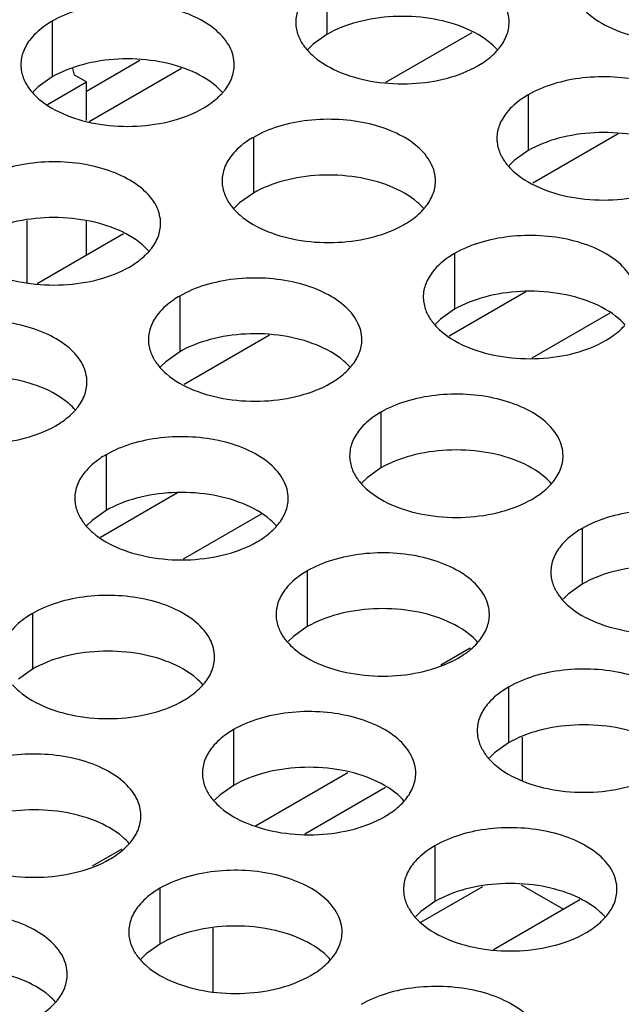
# Model space of a CAD drawing. Header units: inches. Extents: x 0 to 34, y 0 to 22.
# Tile 65 of 164: x 17.298 to 17.439, y 18.577 to 18.808. Entities that reach past the tile are written whole.
import ezdxf

# ---------------------------------------------------------------- set-up
doc = ezdxf.new("R2010")
doc.units = ezdxf.units.IN
doc.header["$LTSCALE"] = 1.87
doc.header["$MEASUREMENT"] = 0
doc.layers.get('0').update_dxf_attribs({"linetype": 'CONTINUOUS'})
doc.layers.add('02___PRT_ALL_AXES', color=7, linetype='CONTINUOUS')

msp = doc.modelspace()

# ---------------------------------------------------------------- linework, layer by layer
at = {"color": 7, "linetype": 'CONTINUOUS'}
for p, q in [((17.38366, 18.79338), (17.4039, 18.80507)), ((17.31077, 18.79508), (17.31033, 18.79659)), ((17.31355, 18.79133), (17.32605, 18.79855)), ((17.31422, 18.78422), (17.33584, 18.7967)), ((17.31355, 18.79348), (17.31077, 18.79508)), ((17.30443, 18.78821), (17.31355, 18.79348)), ((17.31355, 18.7844), (17.31355, 18.79348)), ((17.43811, 18.78127), (17.41811, 18.76972)), ((17.29963, 18.74636), (17.29963, 18.76099)), ((17.31355, 18.7529), (17.31355, 18.76088)), ((17.30201, 18.74624), (17.32225, 18.75792)), ((17.41652, 18.74431), (17.39849, 18.7339)), ((17.43614, 18.73931), (17.41788, 18.72876)), ((17.35646, 18.73413), (17.33646, 18.72258)), ((17.33487, 18.69716), (17.31685, 18.68676)), ((17.35449, 18.69217), (17.33623, 18.68162)), ((17.40347, 18.66083), (17.39657, 18.65684)), ((17.41563, 18.63991), (17.41563, 18.62973)), ((17.35316, 18.6192), (17.37479, 18.63169)), ((17.3647, 18.61729), (17.38361, 18.62821)), ((17.32183, 18.61369), (17.31492, 18.6097)), ((17.39191, 18.59657), (17.40643, 18.60496)), ((17.40892, 18.59022), (17.42916, 18.60191)), ((17.34324, 18.58032), (17.34324, 18.59518))]:
    msp.add_line(p, q, dxfattribs=at)
at = {"color": 3, "linetype": 'CONTINUOUS'}
msp.add_line((17.41539, 18.60537), (17.42528, 18.59966), dxfattribs=at)
at = {"layer": '02___PRT_ALL_AXES', "color": 7, "linetype": 'CONTINUOUS'}
for p, q in [((17.3699, 18.81766), (17.3699, 18.8046)), ((17.3055, 18.8077), (17.3055, 18.79463)), ((17.3699, 18.8046), (17.36665, 18.80228)), ((17.36665, 18.80228), (17.36543, 18.80109)), ((17.3055, 18.79463), (17.30225, 18.79232)), ((17.30225, 18.79232), (17.30104, 18.79113)), ((17.41704, 18.79044), (17.41704, 18.77738)), ((17.35265, 18.78048), (17.35265, 18.76742)), ((17.41704, 18.77738), (17.41379, 18.77506)), ((17.41379, 18.77506), (17.41257, 18.77387)), ((17.35265, 18.76742), (17.34939, 18.7651)), ((17.34939, 18.7651), (17.34818, 18.76391)), ((17.39979, 18.75326), (17.39979, 18.7402)), ((17.33539, 18.7433), (17.33539, 18.73024)), ((17.39979, 18.7402), (17.39653, 18.73788)), ((17.39653, 18.73788), (17.39532, 18.73669)), ((17.33539, 18.73024), (17.33214, 18.72792)), ((17.33214, 18.72792), (17.33093, 18.72673)), ((17.38253, 18.71608), (17.38253, 18.70302)), ((17.31814, 18.70612), (17.31814, 18.69305)), ((17.38253, 18.70302), (17.37928, 18.7007)), ((17.37928, 18.7007), (17.37807, 18.69951)), ((17.31814, 18.69305), (17.31488, 18.69074)), ((17.31488, 18.69074), (17.31367, 18.68955)), ((17.42967, 18.68886), (17.42967, 18.6758)), ((17.36528, 18.6789), (17.36528, 18.66584)), ((17.42967, 18.6758), (17.42642, 18.67348)), ((17.42642, 18.67348), (17.42521, 18.67229)), ((17.30088, 18.66894), (17.30088, 18.65587)), ((17.36528, 18.66584), (17.36202, 18.66352)), ((17.36202, 18.66352), (17.36081, 18.66233)), ((17.30088, 18.65587), (17.29763, 18.65356)), ((17.41242, 18.65168), (17.41242, 18.63862)), ((17.34802, 18.64172), (17.34802, 18.62866)), ((17.41242, 18.63862), (17.40916, 18.6363)), ((17.40916, 18.6363), (17.40795, 18.63511)), ((17.34802, 18.62866), (17.34477, 18.62634)), ((17.34477, 18.62634), (17.34356, 18.62515)), ((17.39516, 18.6145), (17.39516, 18.60144)), ((17.33077, 18.60454), (17.33077, 18.59147)), ((17.39516, 18.60144), (17.39191, 18.59912)), ((17.39191, 18.59912), (17.3907, 18.59793)), ((17.33077, 18.59147), (17.32751, 18.58916)), ((17.32751, 18.58916), (17.3263, 18.58797))]:
    msp.add_line(p, q, dxfattribs=at)
at = {"layer": '02___PRT_ALL_AXES', "color": 3, "linetype": 'CONTINUOUS'}
for centre in [(17.39964, 18.80993), (17.33524, 18.79997), (17.38238, 18.77275), (17.31799, 18.76279), (17.36513, 18.73557), (17.30073, 18.72561), (17.41227, 18.70835), (17.34787, 18.69839), (17.39501, 18.67117), (17.33062, 18.66121), (17.37776, 18.63399), (17.31336, 18.62403), (17.4249, 18.60677), (17.3605, 18.59681), (17.29611, 18.58685)]:
    msp.add_arc(centre, 0.01363, 317.6963, 321.0163, dxfattribs=at)
for points, knots in [([(17.41258, 18.80744), (17.41258, 18.80816), (17.41239, 18.80962), (17.41124, 18.81253), (17.40831, 18.81589), (17.40329, 18.81894), (17.39703, 18.82104), (17.39, 18.82202), (17.38277, 18.82183), (17.37594, 18.82046), (17.37175, 18.81873), (17.3699, 18.81766)], [0, 0, 0, 0, 0.042883, 0.087524, 0.186914, 0.304219, 0.43794, 0.582356, 0.729558, 0.871282, 1, 1, 1, 1]), ([(17.36492, 18.81355), (17.3642, 18.81266), (17.36302, 18.81074), (17.36258, 18.80852), (17.36258, 18.80746)], [0, 0, 0, 0, 0.520681, 1, 1, 1, 1]), ([(17.34818, 18.79748), (17.34818, 18.79819), (17.34799, 18.79965), (17.34684, 18.80256), (17.34392, 18.80592), (17.3389, 18.80897), (17.33263, 18.81107), (17.3256, 18.81206), (17.31838, 18.81186), (17.31155, 18.81049), (17.30736, 18.80877), (17.3055, 18.8077)], [0, 0, 0, 0, 0.042883, 0.087524, 0.186914, 0.304219, 0.43794, 0.582356, 0.729558, 0.871282, 1, 1, 1, 1]), ([(17.42966, 18.81091), (17.43014, 18.81036), (17.43244, 18.80811), (17.43533, 18.80652), (17.43763, 18.80559)], [0, 0, 0, 0, 0.226307, 1, 1, 1, 1]), ([(17.3055, 18.8077), (17.305, 18.80741), (17.30318, 18.80626), (17.30152, 18.80482), (17.30052, 18.80359)], [0, 0, 0, 0, 0.268123, 1, 1, 1, 1]), ([(17.36258, 18.80746), (17.36258, 18.80715), (17.36265, 18.80586), (17.36302, 18.8046), (17.36343, 18.80372)], [0, 0, 0, 0, 0.245663, 1, 1, 1, 1]), ([(17.41024, 18.80135), (17.41096, 18.80225), (17.41213, 18.80416), (17.41258, 18.80639), (17.41258, 18.80744)], [0, 0, 0, 0, 0.520681, 1, 1, 1, 1]), ([(17.43763, 18.80559), (17.44015, 18.80457), (17.44563, 18.80316), (17.45411, 18.80275), (17.46234, 18.80397), (17.46744, 18.80593), (17.46965, 18.80721)], [0, 0, 0, 0, 0.247189, 0.509885, 0.767301, 1, 1, 1, 1]), ([(17.30052, 18.80359), (17.2998, 18.8027), (17.29863, 18.80078), (17.29818, 18.79856), (17.29818, 18.7975)], [0, 0, 0, 0, 0.520681, 1, 1, 1, 1]), ([(17.36343, 18.80372), (17.36354, 18.80348), (17.36405, 18.80249), (17.36471, 18.80158), (17.36526, 18.80095)], [0, 0, 0, 0, 0.240409, 1, 1, 1, 1]), ([(17.36526, 18.80095), (17.36574, 18.8004), (17.36805, 18.79815), (17.37093, 18.79656), (17.37324, 18.79563)], [0, 0, 0, 0, 0.226307, 1, 1, 1, 1]), ([(17.40526, 18.79725), (17.40569, 18.7975), (17.4073, 18.7985), (17.40878, 18.79972), (17.40972, 18.80075)], [0, 0, 0, 0, 0.265362, 1, 1, 1, 1]), ([(17.29818, 18.7975), (17.29818, 18.79718), (17.29826, 18.7959), (17.29863, 18.79464), (17.29903, 18.79376)], [0, 0, 0, 0, 0.245663, 1, 1, 1, 1]), ([(17.34584, 18.79139), (17.34656, 18.79228), (17.34774, 18.7942), (17.34818, 18.79642), (17.34818, 18.79748)], [0, 0, 0, 0, 0.520681, 1, 1, 1, 1]), ([(17.37324, 18.79563), (17.37576, 18.79461), (17.38124, 18.7932), (17.38971, 18.79279), (17.39795, 18.79401), (17.40304, 18.79597), (17.40526, 18.79725)], [0, 0, 0, 0, 0.247189, 0.509885, 0.767301, 1, 1, 1, 1]), ([(17.45972, 18.78023), (17.45972, 18.78094), (17.45953, 18.7824), (17.45838, 18.78531), (17.45545, 18.78867), (17.45043, 18.79172), (17.44417, 18.79382), (17.43714, 18.7948), (17.42991, 18.79461), (17.42308, 18.79324), (17.41889, 18.79151), (17.41704, 18.79044)], [0, 0, 0, 0, 0.042883, 0.087524, 0.186914, 0.304219, 0.43794, 0.582356, 0.729558, 0.871282, 1, 1, 1, 1]), ([(17.29903, 18.79376), (17.29915, 18.79351), (17.29965, 18.79253), (17.30031, 18.79162), (17.30087, 18.79098)], [0, 0, 0, 0, 0.240409, 1, 1, 1, 1]), ([(17.30087, 18.79098), (17.30135, 18.79044), (17.30365, 18.78818), (17.30654, 18.7866), (17.30884, 18.78567)], [0, 0, 0, 0, 0.226307, 1, 1, 1, 1]), ([(17.34086, 18.78728), (17.3413, 18.78754), (17.34291, 18.78854), (17.34439, 18.78976), (17.34533, 18.79079)], [0, 0, 0, 0, 0.265362, 1, 1, 1, 1]), ([(17.41704, 18.79044), (17.41654, 18.79015), (17.41471, 18.78901), (17.41305, 18.78756), (17.41206, 18.78634)], [0, 0, 0, 0, 0.268123, 1, 1, 1, 1]), ([(17.30884, 18.78567), (17.31136, 18.78465), (17.31684, 18.78324), (17.32532, 18.78283), (17.33355, 18.78405), (17.33865, 18.78601), (17.34086, 18.78728)], [0, 0, 0, 0, 0.247189, 0.509885, 0.767301, 1, 1, 1, 1]), ([(17.41206, 18.78634), (17.41134, 18.78544), (17.41016, 18.78353), (17.40972, 18.7813), (17.40972, 18.78025)], [0, 0, 0, 0, 0.520681, 1, 1, 1, 1]), ([(17.39532, 18.77026), (17.39532, 18.77098), (17.39513, 18.77243), (17.39398, 18.77535), (17.39106, 18.77871), (17.38604, 18.78176), (17.37977, 18.78386), (17.37274, 18.78484), (17.36552, 18.78464), (17.35869, 18.78328), (17.3545, 18.78155), (17.35265, 18.78048)], [0, 0, 0, 0, 0.042883, 0.087524, 0.186914, 0.304219, 0.43794, 0.582356, 0.729558, 0.871282, 1, 1, 1, 1]), ([(17.35265, 18.78048), (17.35214, 18.78019), (17.35032, 18.77904), (17.34866, 18.7776), (17.34767, 18.77637)], [0, 0, 0, 0, 0.268123, 1, 1, 1, 1]), ([(17.40972, 18.78025), (17.40972, 18.77993), (17.40979, 18.77864), (17.41016, 18.77738), (17.41057, 18.7765)], [0, 0, 0, 0, 0.245663, 1, 1, 1, 1]), ([(17.34767, 18.77637), (17.34694, 18.77548), (17.34577, 18.77356), (17.34532, 18.77134), (17.34532, 18.77028)], [0, 0, 0, 0, 0.520681, 1, 1, 1, 1]), ([(17.41057, 18.7765), (17.41068, 18.77626), (17.41119, 18.77527), (17.41185, 18.77436), (17.4124, 18.77373)], [0, 0, 0, 0, 0.240409, 1, 1, 1, 1]), ([(17.33093, 18.7603), (17.33093, 18.76101), (17.33074, 18.76247), (17.32959, 18.76538), (17.32666, 18.76874), (17.32164, 18.77179), (17.31538, 18.77389), (17.30835, 18.77488), (17.30112, 18.77468), (17.29429, 18.77331), (17.2901, 18.77159), (17.28825, 18.77052)], [0, 0, 0, 0, 0.042883, 0.087524, 0.186914, 0.304219, 0.43794, 0.582356, 0.729558, 0.871282, 1, 1, 1, 1]), ([(17.4124, 18.77373), (17.41288, 18.77318), (17.41519, 18.77093), (17.41807, 18.76934), (17.42038, 18.76841)], [0, 0, 0, 0, 0.226307, 1, 1, 1, 1]), ([(17.34532, 18.77028), (17.34532, 18.76997), (17.3454, 18.76868), (17.34577, 18.76742), (17.34617, 18.76654)], [0, 0, 0, 0, 0.245663, 1, 1, 1, 1]), ([(17.39298, 18.76417), (17.3937, 18.76507), (17.39488, 18.76698), (17.39532, 18.7692), (17.39532, 18.77026)], [0, 0, 0, 0, 0.520681, 1, 1, 1, 1]), ([(17.42038, 18.76841), (17.4229, 18.76739), (17.42838, 18.76598), (17.43685, 18.76557), (17.44509, 18.76679), (17.45018, 18.76875), (17.4524, 18.77003)], [0, 0, 0, 0, 0.247189, 0.509885, 0.767301, 1, 1, 1, 1]), ([(17.34617, 18.76654), (17.34629, 18.76629), (17.34679, 18.76531), (17.34745, 18.7644), (17.34801, 18.76377)], [0, 0, 0, 0, 0.240409, 1, 1, 1, 1]), ([(17.34801, 18.76377), (17.34849, 18.76322), (17.35079, 18.76097), (17.35368, 18.75938), (17.35598, 18.75845)], [0, 0, 0, 0, 0.226307, 1, 1, 1, 1]), ([(17.388, 18.76007), (17.38844, 18.76032), (17.39005, 18.76132), (17.39153, 18.76254), (17.39247, 18.76357)], [0, 0, 0, 0, 0.265362, 1, 1, 1, 1]), ([(17.32859, 18.75421), (17.32931, 18.7551), (17.33048, 18.75702), (17.33093, 18.75924), (17.33093, 18.7603)], [0, 0, 0, 0, 0.520681, 1, 1, 1, 1]), ([(17.35598, 18.75845), (17.3585, 18.75743), (17.36398, 18.75602), (17.37246, 18.75561), (17.38069, 18.75683), (17.38579, 18.75879), (17.388, 18.76007)], [0, 0, 0, 0, 0.247189, 0.509885, 0.767301, 1, 1, 1, 1]), ([(17.44246, 18.74304), (17.44246, 18.74376), (17.44227, 18.74522), (17.44112, 18.74813), (17.4382, 18.75149), (17.43318, 18.75454), (17.42691, 18.75664), (17.41988, 18.75762), (17.41266, 18.75743), (17.40583, 18.75606), (17.40164, 18.75433), (17.39979, 18.75326)], [0, 0, 0, 0, 0.042883, 0.087524, 0.186914, 0.304219, 0.43794, 0.582356, 0.729558, 0.871282, 1, 1, 1, 1]), ([(17.32361, 18.7501), (17.32404, 18.75035), (17.32565, 18.75136), (17.32713, 18.75258), (17.32807, 18.75361)], [0, 0, 0, 0, 0.265362, 1, 1, 1, 1]), ([(17.39979, 18.75326), (17.39928, 18.75297), (17.39746, 18.75182), (17.3958, 18.75038), (17.39481, 18.74915)], [0, 0, 0, 0, 0.268123, 1, 1, 1, 1]), ([(17.29159, 18.74849), (17.29411, 18.74747), (17.29959, 18.74606), (17.30806, 18.74565), (17.3163, 18.74687), (17.32139, 18.74882), (17.32361, 18.7501)], [0, 0, 0, 0, 0.247189, 0.509885, 0.767301, 1, 1, 1, 1]), ([(17.39481, 18.74915), (17.39408, 18.74826), (17.39291, 18.74634), (17.39246, 18.74412), (17.39246, 18.74306)], [0, 0, 0, 0, 0.520681, 1, 1, 1, 1]), ([(17.37807, 18.73308), (17.37807, 18.73379), (17.37788, 18.73525), (17.37673, 18.73816), (17.3738, 18.74153), (17.36878, 18.74457), (17.36252, 18.74667), (17.35549, 18.74766), (17.34826, 18.74746), (17.34143, 18.7461), (17.33724, 18.74437), (17.33539, 18.7433)], [0, 0, 0, 0, 0.042883, 0.087524, 0.186914, 0.304219, 0.43794, 0.582356, 0.729558, 0.871282, 1, 1, 1, 1]), ([(17.33539, 18.7433), (17.33489, 18.74301), (17.33306, 18.74186), (17.3314, 18.74042), (17.33041, 18.73919)], [0, 0, 0, 0, 0.268123, 1, 1, 1, 1]), ([(17.39246, 18.74306), (17.39246, 18.74275), (17.39254, 18.74146), (17.39291, 18.7402), (17.39332, 18.73932)], [0, 0, 0, 0, 0.245663, 1, 1, 1, 1]), ([(17.33041, 18.73919), (17.32969, 18.7383), (17.32851, 18.73638), (17.32807, 18.73416), (17.32807, 18.7331)], [0, 0, 0, 0, 0.520681, 1, 1, 1, 1]), ([(17.39332, 18.73932), (17.39343, 18.73908), (17.39393, 18.73809), (17.39459, 18.73718), (17.39515, 18.73655)], [0, 0, 0, 0, 0.240409, 1, 1, 1, 1]), ([(17.31367, 18.72312), (17.31367, 18.72383), (17.31348, 18.72529), (17.31233, 18.7282), (17.30941, 18.73156), (17.30439, 18.73461), (17.29812, 18.73671), (17.29109, 18.7377), (17.28387, 18.7375), (17.27704, 18.73613), (17.27285, 18.7344), (17.271, 18.73334)], [0, 0, 0, 0, 0.042883, 0.087524, 0.186914, 0.304219, 0.43794, 0.582356, 0.729558, 0.871282, 1, 1, 1, 1]), ([(17.39515, 18.73655), (17.39563, 18.736), (17.39793, 18.73375), (17.40082, 18.73216), (17.40312, 18.73123)], [0, 0, 0, 0, 0.226307, 1, 1, 1, 1]), ([(17.43514, 18.73285), (17.43558, 18.7331), (17.43719, 18.7341), (17.43867, 18.73532), (17.43961, 18.73635)], [0, 0, 0, 0, 0.265362, 1, 1, 1, 1]), ([(17.32807, 18.7331), (17.32807, 18.73279), (17.32814, 18.7315), (17.32851, 18.73024), (17.32892, 18.72936)], [0, 0, 0, 0, 0.245663, 1, 1, 1, 1]), ([(17.37573, 18.72699), (17.37645, 18.72789), (17.37762, 18.7298), (17.37807, 18.73202), (17.37807, 18.73308)], [0, 0, 0, 0, 0.520681, 1, 1, 1, 1]), ([(17.40312, 18.73123), (17.40564, 18.73021), (17.41112, 18.7288), (17.4196, 18.72839), (17.42783, 18.72961), (17.43293, 18.73157), (17.43514, 18.73285)], [0, 0, 0, 0, 0.247189, 0.509885, 0.767301, 1, 1, 1, 1]), ([(17.32892, 18.72936), (17.32903, 18.72911), (17.32954, 18.72813), (17.3302, 18.72722), (17.33075, 18.72659)], [0, 0, 0, 0, 0.240409, 1, 1, 1, 1]), ([(17.33075, 18.72659), (17.33123, 18.72604), (17.33354, 18.72379), (17.33642, 18.7222), (17.33873, 18.72127)], [0, 0, 0, 0, 0.226307, 1, 1, 1, 1]), ([(17.37075, 18.72288), (17.37118, 18.72314), (17.37279, 18.72414), (17.37427, 18.72536), (17.37521, 18.72639)], [0, 0, 0, 0, 0.265362, 1, 1, 1, 1]), ([(17.31133, 18.71703), (17.31205, 18.71792), (17.31323, 18.71984), (17.31367, 18.72206), (17.31367, 18.72312)], [0, 0, 0, 0, 0.520681, 1, 1, 1, 1]), ([(17.33873, 18.72127), (17.34125, 18.72025), (17.34673, 18.71884), (17.3552, 18.71843), (17.36344, 18.71965), (17.36853, 18.72161), (17.37075, 18.72288)], [0, 0, 0, 0, 0.247189, 0.509885, 0.767301, 1, 1, 1, 1]), ([(17.42521, 18.70586), (17.42521, 18.70658), (17.42502, 18.70804), (17.42387, 18.71095), (17.42094, 18.71431), (17.41592, 18.71736), (17.40966, 18.71946), (17.40263, 18.72044), (17.3954, 18.72025), (17.38857, 18.71888), (17.38438, 18.71715), (17.38253, 18.71608)], [0, 0, 0, 0, 0.042883, 0.087524, 0.186914, 0.304219, 0.43794, 0.582356, 0.729558, 0.871282, 1, 1, 1, 1]), ([(17.30635, 18.71292), (17.30679, 18.71317), (17.3084, 18.71418), (17.30988, 18.7154), (17.31082, 18.71643)], [0, 0, 0, 0, 0.265362, 1, 1, 1, 1]), ([(17.38253, 18.71608), (17.38203, 18.71579), (17.3802, 18.71464), (17.37854, 18.7132), (17.37755, 18.71197)], [0, 0, 0, 0, 0.268123, 1, 1, 1, 1]), ([(17.27433, 18.71131), (17.27685, 18.71029), (17.28233, 18.70888), (17.29081, 18.70847), (17.29904, 18.70969), (17.30414, 18.71164), (17.30635, 18.71292)], [0, 0, 0, 0, 0.247189, 0.509885, 0.767301, 1, 1, 1, 1]), ([(17.37755, 18.71197), (17.37683, 18.71108), (17.37565, 18.70916), (17.37521, 18.70694), (17.37521, 18.70588)], [0, 0, 0, 0, 0.520681, 1, 1, 1, 1]), ([(17.36081, 18.6959), (17.36081, 18.69661), (17.36062, 18.69807), (17.35947, 18.70098), (17.35655, 18.70434), (17.35153, 18.70739), (17.34526, 18.70949), (17.33823, 18.71048), (17.33101, 18.71028), (17.32418, 18.70891), (17.31999, 18.70719), (17.31814, 18.70612)], [0, 0, 0, 0, 0.042883, 0.087524, 0.186914, 0.304219, 0.43794, 0.582356, 0.729558, 0.871282, 1, 1, 1, 1]), ([(17.31814, 18.70612), (17.31764, 18.70583), (17.31581, 18.70468), (17.31415, 18.70324), (17.31316, 18.70201)], [0, 0, 0, 0, 0.268123, 1, 1, 1, 1]), ([(17.37521, 18.70588), (17.37521, 18.70557), (17.37528, 18.70428), (17.37565, 18.70302), (17.37606, 18.70214)], [0, 0, 0, 0, 0.245663, 1, 1, 1, 1]), ([(17.42287, 18.69977), (17.42359, 18.70067), (17.42476, 18.70258), (17.42521, 18.70481), (17.42521, 18.70586)], [0, 0, 0, 0, 0.520681, 1, 1, 1, 1]), ([(17.31316, 18.70201), (17.31243, 18.70112), (17.31126, 18.6992), (17.31082, 18.69698), (17.31081, 18.69592)], [0, 0, 0, 0, 0.520681, 1, 1, 1, 1]), ([(17.37606, 18.70214), (17.37617, 18.7019), (17.37668, 18.70091), (17.37734, 18.7), (17.37789, 18.69937)], [0, 0, 0, 0, 0.240409, 1, 1, 1, 1]), ([(17.37789, 18.69937), (17.37837, 18.69882), (17.38068, 18.69657), (17.38357, 18.69498), (17.38587, 18.69405)], [0, 0, 0, 0, 0.226307, 1, 1, 1, 1]), ([(17.41789, 18.69567), (17.41832, 18.69592), (17.41993, 18.69692), (17.42141, 18.69814), (17.42235, 18.69917)], [0, 0, 0, 0, 0.265362, 1, 1, 1, 1]), ([(17.31081, 18.69592), (17.31081, 18.6956), (17.31089, 18.69432), (17.31126, 18.69306), (17.31167, 18.69217)], [0, 0, 0, 0, 0.245663, 1, 1, 1, 1]), ([(17.35847, 18.68981), (17.35919, 18.6907), (17.36037, 18.69262), (17.36081, 18.69484), (17.36081, 18.6959)], [0, 0, 0, 0, 0.520681, 1, 1, 1, 1]), ([(17.38587, 18.69405), (17.38839, 18.69303), (17.39387, 18.69162), (17.40234, 18.69121), (17.41058, 18.69243), (17.41567, 18.69439), (17.41789, 18.69567)], [0, 0, 0, 0, 0.247189, 0.509885, 0.767301, 1, 1, 1, 1]), ([(17.47235, 18.67865), (17.47235, 18.67936), (17.47216, 18.68082), (17.47101, 18.68373), (17.46809, 18.68709), (17.46306, 18.69014), (17.4568, 18.69224), (17.44977, 18.69322), (17.44254, 18.69303), (17.43571, 18.69166), (17.43152, 18.68993), (17.42967, 18.68886)], [0, 0, 0, 0, 0.042883, 0.087524, 0.186914, 0.304219, 0.43794, 0.582356, 0.729558, 0.871282, 1, 1, 1, 1]), ([(17.31167, 18.69217), (17.31178, 18.69193), (17.31229, 18.69095), (17.31294, 18.69004), (17.3135, 18.6894)], [0, 0, 0, 0, 0.240409, 1, 1, 1, 1]), ([(17.3135, 18.6894), (17.31398, 18.68886), (17.31628, 18.6866), (17.31917, 18.68502), (17.32147, 18.68409)], [0, 0, 0, 0, 0.226307, 1, 1, 1, 1]), ([(17.35349, 18.6857), (17.35393, 18.68596), (17.35554, 18.68696), (17.35702, 18.68818), (17.35796, 18.68921)], [0, 0, 0, 0, 0.265362, 1, 1, 1, 1]), ([(17.42967, 18.68886), (17.42917, 18.68857), (17.42734, 18.68743), (17.42568, 18.68598), (17.42469, 18.68476)], [0, 0, 0, 0, 0.268123, 1, 1, 1, 1]), ([(17.32147, 18.68409), (17.32399, 18.68307), (17.32948, 18.68166), (17.33795, 18.68125), (17.34618, 18.68247), (17.35128, 18.68443), (17.35349, 18.6857)], [0, 0, 0, 0, 0.247189, 0.509885, 0.767301, 1, 1, 1, 1]), ([(17.42469, 18.68476), (17.42397, 18.68386), (17.42279, 18.68195), (17.42235, 18.67972), (17.42235, 18.67866)], [0, 0, 0, 0, 0.520681, 1, 1, 1, 1]), ([(17.40795, 18.66868), (17.40795, 18.66939), (17.40777, 18.67085), (17.40661, 18.67377), (17.40369, 18.67713), (17.39867, 18.68018), (17.3924, 18.68228), (17.38538, 18.68326), (17.37815, 18.68306), (17.37132, 18.6817), (17.36713, 18.67997), (17.36528, 18.6789)], [0, 0, 0, 0, 0.042883, 0.087524, 0.186914, 0.304219, 0.43794, 0.582356, 0.729558, 0.871282, 1, 1, 1, 1]), ([(17.36528, 18.6789), (17.36478, 18.67861), (17.36295, 18.67746), (17.36129, 18.67602), (17.3603, 18.67479)], [0, 0, 0, 0, 0.268123, 1, 1, 1, 1]), ([(17.42235, 18.67866), (17.42235, 18.67835), (17.42242, 18.67706), (17.42279, 18.6758), (17.4232, 18.67492)], [0, 0, 0, 0, 0.245663, 1, 1, 1, 1]), ([(17.3603, 18.67479), (17.35957, 18.6739), (17.3584, 18.67198), (17.35796, 18.66976), (17.35796, 18.6687)], [0, 0, 0, 0, 0.520681, 1, 1, 1, 1]), ([(17.4232, 18.67492), (17.42331, 18.67468), (17.42382, 18.67369), (17.42448, 18.67278), (17.42503, 18.67215)], [0, 0, 0, 0, 0.240409, 1, 1, 1, 1]), ([(17.34356, 18.65872), (17.34356, 18.65943), (17.34337, 18.66089), (17.34222, 18.6638), (17.3393, 18.66716), (17.33427, 18.67021), (17.32801, 18.67231), (17.32098, 18.6733), (17.31375, 18.6731), (17.30692, 18.67173), (17.30273, 18.67001), (17.30088, 18.66894)], [0, 0, 0, 0, 0.042883, 0.087524, 0.186914, 0.304219, 0.43794, 0.582356, 0.729558, 0.871282, 1, 1, 1, 1]), ([(17.42503, 18.67215), (17.42551, 18.6716), (17.42782, 18.66935), (17.43071, 18.66776), (17.43301, 18.66683)], [0, 0, 0, 0, 0.226307, 1, 1, 1, 1]), ([(17.30088, 18.66894), (17.30038, 18.66865), (17.29855, 18.6675), (17.29689, 18.66606), (17.2959, 18.66483)], [0, 0, 0, 0, 0.268123, 1, 1, 1, 1]), ([(17.35796, 18.6687), (17.35796, 18.66839), (17.35803, 18.6671), (17.3584, 18.66584), (17.35881, 18.66496)], [0, 0, 0, 0, 0.245663, 1, 1, 1, 1]), ([(17.40561, 18.66259), (17.40633, 18.66349), (17.40751, 18.6654), (17.40795, 18.66762), (17.40795, 18.66868)], [0, 0, 0, 0, 0.520681, 1, 1, 1, 1]), ([(17.43301, 18.66683), (17.43553, 18.66581), (17.44101, 18.6644), (17.44948, 18.66399), (17.45772, 18.66521), (17.46281, 18.66717), (17.46503, 18.66845)], [0, 0, 0, 0, 0.247189, 0.509885, 0.767301, 1, 1, 1, 1]), ([(17.35881, 18.66496), (17.35892, 18.66471), (17.35943, 18.66373), (17.36008, 18.66282), (17.36064, 18.66219)], [0, 0, 0, 0, 0.240409, 1, 1, 1, 1]), ([(17.36064, 18.66219), (17.36112, 18.66164), (17.36342, 18.65939), (17.36631, 18.6578), (17.36861, 18.65687)], [0, 0, 0, 0, 0.226307, 1, 1, 1, 1]), ([(17.40063, 18.65849), (17.40107, 18.65874), (17.40268, 18.65974), (17.40416, 18.66096), (17.4051, 18.66199)], [0, 0, 0, 0, 0.265362, 1, 1, 1, 1]), ([(17.34122, 18.65263), (17.34194, 18.65352), (17.34312, 18.65544), (17.34356, 18.65766), (17.34356, 18.65872)], [0, 0, 0, 0, 0.520681, 1, 1, 1, 1]), ([(17.36861, 18.65687), (17.37113, 18.65585), (17.37662, 18.65444), (17.38509, 18.65403), (17.39332, 18.65525), (17.39842, 18.65721), (17.40063, 18.65849)], [0, 0, 0, 0, 0.247189, 0.509885, 0.767301, 1, 1, 1, 1]), ([(17.45509, 18.64146), (17.45509, 18.64218), (17.45491, 18.64364), (17.45375, 18.64655), (17.45083, 18.64991), (17.44581, 18.65296), (17.43954, 18.65506), (17.43252, 18.65604), (17.42529, 18.65585), (17.41846, 18.65448), (17.41427, 18.65275), (17.41242, 18.65168)], [0, 0, 0, 0, 0.042883, 0.087524, 0.186914, 0.304219, 0.43794, 0.582356, 0.729558, 0.871282, 1, 1, 1, 1]), ([(17.29624, 18.65222), (17.29672, 18.65168), (17.29903, 18.64942), (17.30192, 18.64784), (17.30422, 18.64691)], [0, 0, 0, 0, 0.226307, 1, 1, 1, 1]), ([(17.33624, 18.64852), (17.33667, 18.64877), (17.33828, 18.64978), (17.33976, 18.651), (17.3407, 18.65203)], [0, 0, 0, 0, 0.265362, 1, 1, 1, 1]), ([(17.41242, 18.65168), (17.41192, 18.65139), (17.41009, 18.65024), (17.40843, 18.6488), (17.40744, 18.64757)], [0, 0, 0, 0, 0.268123, 1, 1, 1, 1]), ([(17.30422, 18.64691), (17.30674, 18.64589), (17.31222, 18.64448), (17.32069, 18.64407), (17.32893, 18.64529), (17.33402, 18.64724), (17.33624, 18.64852)], [0, 0, 0, 0, 0.247189, 0.509885, 0.767301, 1, 1, 1, 1]), ([(17.40744, 18.64757), (17.40671, 18.64668), (17.40554, 18.64476), (17.4051, 18.64254), (17.4051, 18.64148)], [0, 0, 0, 0, 0.520681, 1, 1, 1, 1]), ([(17.3907, 18.6315), (17.3907, 18.63221), (17.39051, 18.63367), (17.38936, 18.63658), (17.38644, 18.63995), (17.38142, 18.64299), (17.37515, 18.64509), (17.36812, 18.64608), (17.36089, 18.64588), (17.35406, 18.64452), (17.34987, 18.64279), (17.34802, 18.64172)], [0, 0, 0, 0, 0.042883, 0.087524, 0.186914, 0.304219, 0.43794, 0.582356, 0.729558, 0.871282, 1, 1, 1, 1]), ([(17.34802, 18.64172), (17.34752, 18.64143), (17.3457, 18.64028), (17.34403, 18.63884), (17.34304, 18.63761)], [0, 0, 0, 0, 0.268123, 1, 1, 1, 1]), ([(17.4051, 18.64148), (17.4051, 18.64117), (17.40517, 18.63988), (17.40554, 18.63862), (17.40595, 18.63774)], [0, 0, 0, 0, 0.245663, 1, 1, 1, 1]), ([(17.34304, 18.63761), (17.34232, 18.63672), (17.34114, 18.6348), (17.3407, 18.63258), (17.3407, 18.63152)], [0, 0, 0, 0, 0.520681, 1, 1, 1, 1]), ([(17.40595, 18.63774), (17.40606, 18.6375), (17.40657, 18.63651), (17.40722, 18.6356), (17.40778, 18.63497)], [0, 0, 0, 0, 0.240409, 1, 1, 1, 1]), ([(17.3263, 18.62154), (17.3263, 18.62225), (17.32612, 18.62371), (17.32496, 18.62662), (17.32204, 18.62998), (17.31702, 18.63303), (17.31075, 18.63513), (17.30373, 18.63612), (17.2965, 18.63592), (17.28967, 18.63455), (17.28548, 18.63282), (17.28363, 18.63176)], [0, 0, 0, 0, 0.042883, 0.087524, 0.186914, 0.304219, 0.43794, 0.582356, 0.729558, 0.871282, 1, 1, 1, 1]), ([(17.40778, 18.63497), (17.40826, 18.63442), (17.41056, 18.63217), (17.41345, 18.63058), (17.41576, 18.62965)], [0, 0, 0, 0, 0.226307, 1, 1, 1, 1]), ([(17.3407, 18.63152), (17.3407, 18.63121), (17.34077, 18.62992), (17.34114, 18.62866), (17.34155, 18.62778)], [0, 0, 0, 0, 0.245663, 1, 1, 1, 1]), ([(17.38836, 18.62541), (17.38908, 18.62631), (17.39026, 18.62822), (17.3907, 18.63044), (17.3907, 18.6315)], [0, 0, 0, 0, 0.520681, 1, 1, 1, 1]), ([(17.41576, 18.62965), (17.41827, 18.62863), (17.42376, 18.62722), (17.43223, 18.62681), (17.44046, 18.62803), (17.44556, 18.62999), (17.44777, 18.63127)], [0, 0, 0, 0, 0.247189, 0.509885, 0.767301, 1, 1, 1, 1]), ([(17.34155, 18.62778), (17.34166, 18.62753), (17.34217, 18.62655), (17.34283, 18.62564), (17.34338, 18.62501)], [0, 0, 0, 0, 0.240409, 1, 1, 1, 1]), ([(17.34338, 18.62501), (17.34386, 18.62446), (17.34617, 18.62221), (17.34906, 18.62062), (17.35136, 18.61969)], [0, 0, 0, 0, 0.226307, 1, 1, 1, 1]), ([(17.38338, 18.6213), (17.38381, 18.62156), (17.38542, 18.62256), (17.38691, 18.62378), (17.38784, 18.62481)], [0, 0, 0, 0, 0.265362, 1, 1, 1, 1]), ([(17.32396, 18.61545), (17.32469, 18.61634), (17.32586, 18.61826), (17.3263, 18.62048), (17.3263, 18.62154)], [0, 0, 0, 0, 0.520681, 1, 1, 1, 1]), ([(17.35136, 18.61969), (17.35388, 18.61867), (17.35936, 18.61726), (17.36783, 18.61685), (17.37607, 18.61807), (17.38116, 18.62003), (17.38338, 18.6213)], [0, 0, 0, 0, 0.247189, 0.509885, 0.767301, 1, 1, 1, 1]), ([(17.43784, 18.60428), (17.43784, 18.605), (17.43765, 18.60645), (17.4365, 18.60937), (17.43358, 18.61273), (17.42856, 18.61578), (17.42229, 18.61788), (17.41526, 18.61886), (17.40804, 18.61867), (17.4012, 18.6173), (17.39701, 18.61557), (17.39516, 18.6145)], [0, 0, 0, 0, 0.042883, 0.087524, 0.186914, 0.304219, 0.43794, 0.582356, 0.729558, 0.871282, 1, 1, 1, 1]), ([(17.31898, 18.61134), (17.31942, 18.61159), (17.32103, 18.6126), (17.32251, 18.61382), (17.32345, 18.61485)], [0, 0, 0, 0, 0.265362, 1, 1, 1, 1]), ([(17.39516, 18.6145), (17.39466, 18.61421), (17.39284, 18.61306), (17.39118, 18.61162), (17.39018, 18.61039)], [0, 0, 0, 0, 0.268123, 1, 1, 1, 1]), ([(17.28697, 18.60972), (17.28948, 18.60871), (17.29497, 18.6073), (17.30344, 18.60689), (17.31167, 18.60811), (17.31677, 18.61006), (17.31898, 18.61134)], [0, 0, 0, 0, 0.247189, 0.509885, 0.767301, 1, 1, 1, 1]), ([(17.39018, 18.61039), (17.38946, 18.6095), (17.38828, 18.60758), (17.38784, 18.60536), (17.38784, 18.6043)], [0, 0, 0, 0, 0.520681, 1, 1, 1, 1]), ([(17.37344, 18.59432), (17.37344, 18.59503), (17.37326, 18.59649), (17.37211, 18.5994), (17.36918, 18.60276), (17.36416, 18.60581), (17.35789, 18.60791), (17.35087, 18.6089), (17.34364, 18.6087), (17.33681, 18.60733), (17.33262, 18.60561), (17.33077, 18.60454)], [0, 0, 0, 0, 0.042883, 0.087524, 0.186914, 0.304219, 0.43794, 0.582356, 0.729558, 0.871282, 1, 1, 1, 1]), ([(17.33077, 18.60454), (17.33027, 18.60425), (17.32844, 18.6031), (17.32678, 18.60166), (17.32579, 18.60043)], [0, 0, 0, 0, 0.268123, 1, 1, 1, 1]), ([(17.38784, 18.6043), (17.38784, 18.60399), (17.38791, 18.6027), (17.38828, 18.60144), (17.38869, 18.60056)], [0, 0, 0, 0, 0.245663, 1, 1, 1, 1]), ([(17.4355, 18.59819), (17.43622, 18.59909), (17.4374, 18.601), (17.43784, 18.60323), (17.43784, 18.60428)], [0, 0, 0, 0, 0.520681, 1, 1, 1, 1]), ([(17.32579, 18.60043), (17.32506, 18.59954), (17.32389, 18.59762), (17.32345, 18.5954), (17.32345, 18.59434)], [0, 0, 0, 0, 0.520681, 1, 1, 1, 1]), ([(17.38869, 18.60056), (17.3888, 18.60032), (17.38931, 18.59933), (17.38997, 18.59842), (17.39052, 18.59779)], [0, 0, 0, 0, 0.240409, 1, 1, 1, 1]), ([(17.30905, 18.58436), (17.30905, 18.58507), (17.30886, 18.58653), (17.30771, 18.58944), (17.30479, 18.5928), (17.29977, 18.59585), (17.2935, 18.59795), (17.28647, 18.59894), (17.27925, 18.59874), (17.27241, 18.59737), (17.26822, 18.59564), (17.26637, 18.59458)], [0, 0, 0, 0, 0.042883, 0.087524, 0.186914, 0.304219, 0.43794, 0.582356, 0.729558, 0.871282, 1, 1, 1, 1]), ([(17.39052, 18.59779), (17.391, 18.59724), (17.39331, 18.59499), (17.3962, 18.5934), (17.3985, 18.59247)], [0, 0, 0, 0, 0.226307, 1, 1, 1, 1]), ([(17.43052, 18.59409), (17.43095, 18.59434), (17.43256, 18.59534), (17.43405, 18.59656), (17.43498, 18.59759)], [0, 0, 0, 0, 0.265362, 1, 1, 1, 1]), ([(17.32345, 18.59434), (17.32345, 18.59402), (17.32352, 18.59274), (17.32389, 18.59148), (17.3243, 18.59059)], [0, 0, 0, 0, 0.245663, 1, 1, 1, 1]), ([(17.3711, 18.58823), (17.37183, 18.58912), (17.373, 18.59104), (17.37344, 18.59326), (17.37344, 18.59432)], [0, 0, 0, 0, 0.520681, 1, 1, 1, 1]), ([(17.3985, 18.59247), (17.40102, 18.59145), (17.4065, 18.59004), (17.41497, 18.58963), (17.42321, 18.59085), (17.4283, 18.59281), (17.43052, 18.59409)], [0, 0, 0, 0, 0.247189, 0.509885, 0.767301, 1, 1, 1, 1]), ([(17.3243, 18.59059), (17.32441, 18.59035), (17.32492, 18.58937), (17.32557, 18.58846), (17.32613, 18.58782)], [0, 0, 0, 0, 0.240409, 1, 1, 1, 1]), ([(17.32613, 18.58782), (17.32661, 18.58728), (17.32891, 18.58502), (17.3318, 18.58344), (17.33411, 18.58251)], [0, 0, 0, 0, 0.226307, 1, 1, 1, 1]), ([(17.36612, 18.58412), (17.36656, 18.58438), (17.36817, 18.58538), (17.36965, 18.5866), (17.37059, 18.58763)], [0, 0, 0, 0, 0.265362, 1, 1, 1, 1]), ([(17.30671, 18.57827), (17.30743, 18.57916), (17.30861, 18.58108), (17.30905, 18.5833), (17.30905, 18.58436)], [0, 0, 0, 0, 0.520681, 1, 1, 1, 1]), ([(17.33411, 18.58251), (17.33662, 18.58149), (17.34211, 18.58008), (17.35058, 18.57967), (17.35881, 18.58089), (17.36391, 18.58285), (17.36612, 18.58412)], [0, 0, 0, 0, 0.247189, 0.509885, 0.767301, 1, 1, 1, 1]), ([(17.42058, 18.5671), (17.42058, 18.56781), (17.4204, 18.56927), (17.41925, 18.57219), (17.41632, 18.57555), (17.4113, 18.5786), (17.40503, 18.5807), (17.39801, 18.58168), (17.39078, 18.58148), (17.38395, 18.58012), (17.37976, 18.57839), (17.37791, 18.57732)], [0, 0, 0, 0, 0.042883, 0.087524, 0.186914, 0.304219, 0.43794, 0.582356, 0.729558, 0.871282, 1, 1, 1, 1]), ([(17.30173, 18.57416), (17.30216, 18.57441), (17.30377, 18.57541), (17.30526, 18.57664), (17.30619, 18.57767)], [0, 0, 0, 0, 0.265362, 1, 1, 1, 1])]:
    msp.add_open_spline(points, degree=3, knots=knots, dxfattribs=at)
at = {"layer": '02___PRT_ALL_AXES', "color": 7, "linetype": 'CONTINUOUS'}
for points, knots in [([(17.40192, 18.80621), (17.3994, 18.80723), (17.39392, 18.80864), (17.38544, 18.80905), (17.37721, 18.80783), (17.37211, 18.80588), (17.3699, 18.8046)], [0, 0, 0, 0, 0.247189, 0.509885, 0.767301, 1, 1, 1, 1]), ([(17.40989, 18.8009), (17.40941, 18.80144), (17.40711, 18.8037), (17.40422, 18.80528), (17.40192, 18.80621)], [0, 0, 0, 0, 0.226307, 1, 1, 1, 1]), ([(17.33752, 18.79625), (17.335, 18.79727), (17.32952, 18.79868), (17.32105, 18.79909), (17.31281, 18.79787), (17.30772, 18.79591), (17.3055, 18.79463)], [0, 0, 0, 0, 0.247189, 0.509885, 0.767301, 1, 1, 1, 1]), ([(17.3455, 18.79093), (17.34502, 18.79148), (17.34271, 18.79373), (17.33983, 18.79532), (17.33752, 18.79625)], [0, 0, 0, 0, 0.226307, 1, 1, 1, 1]), ([(17.44906, 18.779), (17.44654, 18.78001), (17.44106, 18.78143), (17.43258, 18.78183), (17.42435, 18.78062), (17.41925, 18.77866), (17.41704, 18.77738)], [0, 0, 0, 0, 0.247189, 0.509885, 0.767301, 1, 1, 1, 1]), ([(17.38466, 18.76903), (17.38214, 18.77005), (17.37666, 18.77146), (17.36819, 18.77187), (17.35995, 18.77065), (17.35486, 18.76869), (17.35265, 18.76742)], [0, 0, 0, 0, 0.247189, 0.509885, 0.767301, 1, 1, 1, 1]), ([(17.39264, 18.76372), (17.39216, 18.76426), (17.38986, 18.76652), (17.38697, 18.7681), (17.38466, 18.76903)], [0, 0, 0, 0, 0.226307, 1, 1, 1, 1]), ([(17.32027, 18.75907), (17.31775, 18.76009), (17.31227, 18.7615), (17.30379, 18.76191), (17.29556, 18.76069), (17.29046, 18.75873), (17.28825, 18.75745)], [0, 0, 0, 0, 0.247189, 0.509885, 0.767301, 1, 1, 1, 1]), ([(17.32824, 18.75375), (17.32776, 18.7543), (17.32546, 18.75655), (17.32257, 18.75814), (17.32027, 18.75907)], [0, 0, 0, 0, 0.226307, 1, 1, 1, 1]), ([(17.4318, 18.74182), (17.42928, 18.74283), (17.4238, 18.74424), (17.41533, 18.74465), (17.40709, 18.74343), (17.402, 18.74148), (17.39979, 18.7402)], [0, 0, 0, 0, 0.247189, 0.509885, 0.767301, 1, 1, 1, 1]), ([(17.43978, 18.7365), (17.4393, 18.73704), (17.437, 18.7393), (17.43411, 18.74088), (17.4318, 18.74182)], [0, 0, 0, 0, 0.226307, 1, 1, 1, 1]), ([(17.36741, 18.73185), (17.36489, 18.73287), (17.35941, 18.73428), (17.35093, 18.73469), (17.3427, 18.73347), (17.33761, 18.73151), (17.33539, 18.73024)], [0, 0, 0, 0, 0.247189, 0.509885, 0.767301, 1, 1, 1, 1]), ([(17.37538, 18.72653), (17.37491, 18.72708), (17.3726, 18.72933), (17.36971, 18.73092), (17.36741, 18.73185)], [0, 0, 0, 0, 0.226307, 1, 1, 1, 1]), ([(17.30301, 18.72189), (17.30049, 18.72291), (17.29501, 18.72432), (17.28654, 18.72473), (17.2783, 18.72351), (17.27321, 18.72155), (17.271, 18.72027)], [0, 0, 0, 0, 0.247189, 0.509885, 0.767301, 1, 1, 1, 1]), ([(17.31099, 18.71657), (17.31051, 18.71712), (17.30821, 18.71937), (17.30532, 18.72096), (17.30301, 18.72189)], [0, 0, 0, 0, 0.226307, 1, 1, 1, 1]), ([(17.41455, 18.70463), (17.41203, 18.70565), (17.40655, 18.70706), (17.39807, 18.70747), (17.38984, 18.70625), (17.38475, 18.7043), (17.38253, 18.70302)], [0, 0, 0, 0, 0.247189, 0.509885, 0.767301, 1, 1, 1, 1]), ([(17.42252, 18.69932), (17.42205, 18.69986), (17.41974, 18.70212), (17.41685, 18.7037), (17.41455, 18.70463)], [0, 0, 0, 0, 0.226307, 1, 1, 1, 1]), ([(17.35015, 18.69467), (17.34763, 18.69569), (17.34215, 18.6971), (17.33368, 18.69751), (17.32545, 18.69629), (17.32035, 18.69433), (17.31814, 18.69305)], [0, 0, 0, 0, 0.247189, 0.509885, 0.767301, 1, 1, 1, 1]), ([(17.35813, 18.68935), (17.35765, 18.6899), (17.35535, 18.69215), (17.35246, 18.69374), (17.35015, 18.69467)], [0, 0, 0, 0, 0.226307, 1, 1, 1, 1]), ([(17.46169, 18.67742), (17.45917, 18.67843), (17.45369, 18.67985), (17.44521, 18.68025), (17.43698, 18.67904), (17.43189, 18.67708), (17.42967, 18.6758)], [0, 0, 0, 0, 0.247189, 0.509885, 0.767301, 1, 1, 1, 1]), ([(17.39729, 18.66745), (17.39478, 18.66847), (17.38929, 18.66988), (17.38082, 18.67029), (17.37259, 18.66907), (17.36749, 18.66711), (17.36528, 18.66584)], [0, 0, 0, 0, 0.247189, 0.509885, 0.767301, 1, 1, 1, 1]), ([(17.40527, 18.66214), (17.40479, 18.66268), (17.40249, 18.66494), (17.3996, 18.66652), (17.39729, 18.66745)], [0, 0, 0, 0, 0.226307, 1, 1, 1, 1]), ([(17.3329, 18.65749), (17.33038, 18.65851), (17.3249, 18.65992), (17.31642, 18.66033), (17.30819, 18.65911), (17.3031, 18.65715), (17.30088, 18.65587)], [0, 0, 0, 0, 0.247189, 0.509885, 0.767301, 1, 1, 1, 1]), ([(17.34087, 18.65217), (17.3404, 18.65272), (17.33809, 18.65497), (17.3352, 18.65656), (17.3329, 18.65749)], [0, 0, 0, 0, 0.226307, 1, 1, 1, 1]), ([(17.44443, 18.64024), (17.44192, 18.64125), (17.43643, 18.64266), (17.42796, 18.64307), (17.41973, 18.64185), (17.41463, 18.6399), (17.41242, 18.63862)], [0, 0, 0, 0, 0.247189, 0.509885, 0.767301, 1, 1, 1, 1]), ([(17.38004, 18.63027), (17.37752, 18.63129), (17.37204, 18.6327), (17.36357, 18.63311), (17.35533, 18.63189), (17.35024, 18.62993), (17.34802, 18.62866)], [0, 0, 0, 0, 0.247189, 0.509885, 0.767301, 1, 1, 1, 1]), ([(17.38802, 18.62495), (17.38754, 18.6255), (17.38523, 18.62775), (17.38234, 18.62934), (17.38004, 18.63027)], [0, 0, 0, 0, 0.226307, 1, 1, 1, 1]), ([(17.31564, 18.62031), (17.31313, 18.62133), (17.30764, 18.62274), (17.29917, 18.62315), (17.29094, 18.62193), (17.28584, 18.61997), (17.28363, 18.61869)], [0, 0, 0, 0, 0.247189, 0.509885, 0.767301, 1, 1, 1, 1]), ([(17.32362, 18.61499), (17.32314, 18.61554), (17.32084, 18.61779), (17.31795, 18.61938), (17.31564, 18.62031)], [0, 0, 0, 0, 0.226307, 1, 1, 1, 1]), ([(17.42718, 18.60305), (17.42466, 18.60407), (17.41918, 18.60548), (17.41071, 18.60589), (17.40247, 18.60467), (17.39738, 18.60272), (17.39516, 18.60144)], [0, 0, 0, 0, 0.247189, 0.509885, 0.767301, 1, 1, 1, 1]), ([(17.43516, 18.59774), (17.43468, 18.59828), (17.43237, 18.60054), (17.42948, 18.60212), (17.42718, 18.60305)], [0, 0, 0, 0, 0.226307, 1, 1, 1, 1]), ([(17.36278, 18.59309), (17.36027, 18.59411), (17.35478, 18.59552), (17.34631, 18.59593), (17.33808, 18.59471), (17.33298, 18.59275), (17.33077, 18.59147)], [0, 0, 0, 0, 0.247189, 0.509885, 0.767301, 1, 1, 1, 1]), ([(17.37076, 18.58777), (17.37028, 18.58832), (17.36798, 18.59057), (17.36509, 18.59216), (17.36278, 18.59309)], [0, 0, 0, 0, 0.226307, 1, 1, 1, 1]), ([(17.29839, 18.58313), (17.29587, 18.58415), (17.29039, 18.58556), (17.28192, 18.58597), (17.27368, 18.58475), (17.26859, 18.58279), (17.26637, 18.58151)], [0, 0, 0, 0, 0.247189, 0.509885, 0.767301, 1, 1, 1, 1]), ([(17.30637, 18.57781), (17.30589, 18.57836), (17.30358, 18.58061), (17.30069, 18.5822), (17.29839, 18.58313)], [0, 0, 0, 0, 0.226307, 1, 1, 1, 1])]:
    msp.add_open_spline(points, degree=3, knots=knots, dxfattribs=at)

doc.saveas('drawing.dxf')
